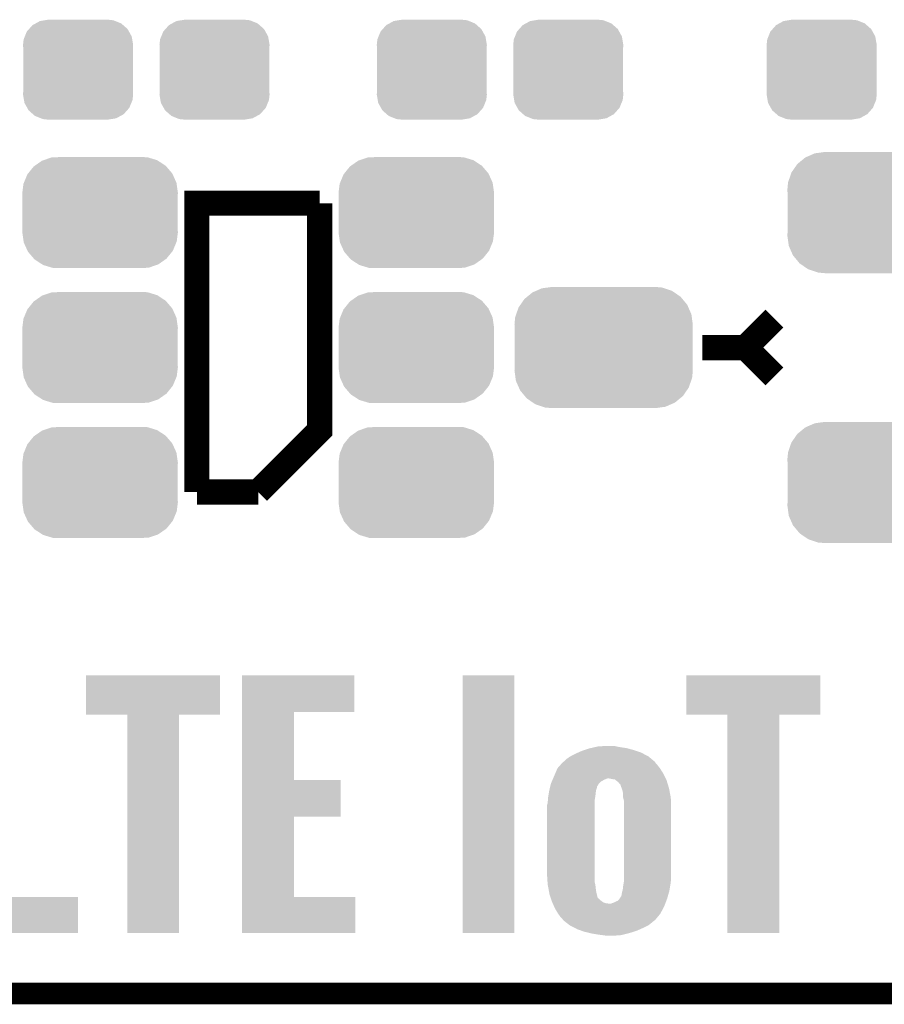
# Model space of a CAD drawing. Extents: x -1.3 to 24.2, y -3.9 to 53.4.
# Tile 2 of 45: x 4.4 to 10.5, y -3.9 to 3. Entities that reach past the tile are written whole.
import ezdxf

# ---------------------------------------------------------------- set-up
doc = ezdxf.new("R2010")
doc.units = 0
doc.layers.get('0').update_dxf_attribs({"linetype": 'CONTINUOUS'})
for name, color, linetype in [('LTE_IOT_24_CLICK_V101_GKO', 9, 'CONTINUOUS'), ('LTE_IOT_24_CLICK_V101_GTO', 11, 'CONTINUOUS'), ('LTE_IOT_24_CLICK_V101_GTS', 8, 'CONTINUOUS')]:
    doc.layers.add(name, color=color, linetype=linetype)

# ---------------------------------------------------------------- blocks, each defined once
blk = doc.blocks.new('CUSTOM_105')
for points in [[(-0.268438, 0.342124), (-0.233628, 0.347838), (0.2622, 0.342124), (0.247972, 0.347838)], [(-0.233628, 0.347838), (-0.20955, 0.35179), (0.247972, 0.347838), (0.20955, 0.35179)], [(-0.360486, 0.26887), (-0.34504, 0.286174), (0.357822, 0.26887), (0.348152, 0.286174)], [(-0.34504, 0.286174), (-0.320744, 0.31339), (0.348152, 0.286174), (0.317222, 0.31339)], [(-0.320744, 0.31339), (-0.298526, 0.325596), (0.317222, 0.31339), (0.30335, 0.325596)], [(-0.298526, 0.325596), (-0.268438, 0.342124), (0.30335, 0.325596), (0.2622, 0.342124)], [(-0.38735, 0.17526), (-0.383124, 0.213652), (0.38735, 0.17526), (0.380766, 0.213652)], [(-0.383124, 0.213652), (-0.37475, 0.234078), (0.380766, 0.213652), (0.377262, 0.234078)], [(-0.37475, 0.234078), (-0.360486, 0.26887), (0.377262, 0.234078), (0.357822, 0.26887)], [(-0.38608, 0.154124), (-0.38735, 0.17526), (0.38608, 0.154124), (0.38735, 0.17526)], [(-0.38608, -0.154124), (-0.38608, 0.154124), (0.38608, -0.154124), (0.38608, 0.154124)], [(-0.38735, -0.17526), (-0.38608, -0.154124), (0.38735, -0.17526), (0.38608, -0.154124)], [(-0.380764, -0.213652), (-0.38735, -0.17526), (0.383124, -0.213652), (0.38735, -0.17526)], [(-0.377262, -0.234078), (-0.380764, -0.213652), (0.374748, -0.234078), (0.383124, -0.213652)], [(-0.35782, -0.26887), (-0.377262, -0.234078), (0.360486, -0.26887), (0.374748, -0.234078)], [(-0.348152, -0.286174), (-0.35782, -0.26887), (0.345038, -0.286174), (0.360486, -0.26887)], [(-0.31722, -0.31339), (-0.348152, -0.286174), (0.320744, -0.31339), (0.345038, -0.286174)], [(-0.30335, -0.325596), (-0.31722, -0.31339), (0.298524, -0.325596), (0.320744, -0.31339)], [(-0.262198, -0.342124), (-0.30335, -0.325596), (0.268438, -0.342124), (0.298524, -0.325596)], [(-0.247972, -0.347838), (-0.262198, -0.342124), (0.233626, -0.347838), (0.268438, -0.342124)], [(-0.20955, -0.35179), (-0.247972, -0.347838), (0.20955, -0.35179), (0.233626, -0.347838)]]:
    blk.add_solid(points)
blk = doc.blocks.new('CUSTOM_178')
for points in [[(-0.475056, 0.399202), (-0.434384, 0.416954), (0.48061, 0.399202), (0.427352, 0.416954)], [(-0.434384, 0.416954), (-0.39463, 0.422314), (0.427352, 0.416954), (0.41127, 0.422314)], [(-0.39463, 0.422314), (-0.36195, 0.42672), (0.41127, 0.422314), (0.36195, 0.42672)], [(-0.55778, 0.34124), (-0.537468, 0.357976), (0.554888, 0.34124), (0.540962, 0.357976)], [(-0.537468, 0.357976), (-0.50137, 0.387716), (0.540962, 0.357976), (0.497426, 0.387716)], [(-0.50137, 0.387716), (-0.475056, 0.399202), (0.497426, 0.387716), (0.48061, 0.399202)], [(-0.614922, 0.234946), (-0.599296, 0.281086), (0.617268, 0.234946), (0.596864, 0.281086)], [(-0.599296, 0.281086), (-0.585008, 0.30179), (0.596864, 0.281086), (0.587708, 0.30179)], [(-0.585008, 0.30179), (-0.55778, 0.34124), (0.587708, 0.30179), (0.554888, 0.34124)], [(-0.62738, 0.16256), (-0.622738, 0.21186), (0.62738, 0.16256), (0.620494, 0.21186)], [(-0.622738, 0.21186), (-0.614922, 0.234946), (0.620494, 0.21186), (0.617268, 0.234946)], [(-0.62611, 0.136688), (-0.62738, 0.16256), (0.62611, 0.136688), (0.62738, 0.16256)], [(-0.62611, -0.136688), (-0.62611, 0.136688), (0.62611, -0.136688), (0.62611, 0.136688)], [(-0.62738, -0.16256), (-0.62611, -0.136688), (0.62738, -0.16256), (0.62611, -0.136688)], [(-0.620492, -0.21186), (-0.62738, -0.16256), (0.622738, -0.21186), (0.62738, -0.16256)], [(-0.617268, -0.234946), (-0.620492, -0.21186), (0.61492, -0.234946), (0.622738, -0.21186)], [(-0.596862, -0.281086), (-0.617268, -0.234946), (0.599296, -0.281086), (0.61492, -0.234946)], [(-0.587708, -0.30179), (-0.596862, -0.281086), (0.585006, -0.30179), (0.599296, -0.281086)], [(-0.554886, -0.34124), (-0.587708, -0.30179), (0.55778, -0.34124), (0.585006, -0.30179)], [(-0.540962, -0.357976), (-0.554886, -0.34124), (0.537466, -0.357976), (0.55778, -0.34124)], [(-0.497424, -0.387716), (-0.540962, -0.357976), (0.50137, -0.387716), (0.537466, -0.357976)], [(-0.48061, -0.399202), (-0.497424, -0.387716), (0.475054, -0.399202), (0.50137, -0.387716)], [(-0.42735, -0.416954), (-0.48061, -0.399202), (0.434384, -0.416954), (0.475054, -0.399202)], [(-0.41127, -0.422314), (-0.42735, -0.416954), (0.394628, -0.422314), (0.434384, -0.416954)], [(-0.36195, -0.42672), (-0.41127, -0.422314), (0.36195, -0.42672), (0.394628, -0.422314)]]:
    blk.add_solid(points)
blk = doc.blocks.new('CUSTOM_180')
for points in [[(-0.45942, 0.329798), (-0.408486, 0.365334), (0.461172, 0.329798), (0.40664, 0.365334)], [(-0.408486, 0.365334), (-0.398144, 0.368824), (0.40664, 0.365334), (0.401284, 0.368824)], [(-0.398144, 0.368824), (-0.340756, 0.388186), (0.401284, 0.368824), (0.337274, 0.388186)], [(-0.340756, 0.388186), (-0.308722, 0.38952), (0.337274, 0.388186), (0.332862, 0.38952)], [(-0.308722, 0.38952), (-0.269336, 0.39116), (0.332862, 0.38952), (0.269336, 0.39116)], [(-0.506452, 0.275566), (-0.46711, 0.324432), (0.50774, 0.275566), (0.46578, 0.324432)], [(-0.46711, 0.324432), (-0.45942, 0.329798), (0.46578, 0.324432), (0.461172, 0.329798)], [(-0.539378, 0.202748), (-0.536172, 0.210462), (0.538362, 0.202748), (0.537258, 0.210462)], [(-0.536172, 0.210462), (-0.511936, 0.268752), (0.537258, 0.210462), (0.51083, 0.268752)], [(-0.511936, 0.268752), (-0.506452, 0.275566), (0.51083, 0.268752), (0.50774, 0.275566)], [(-0.54737, 0.1397), (-0.539378, 0.202748), (0.54737, 0.1397), (0.538362, 0.202748)], [(-0.5461, 0.114396), (-0.54737, 0.1397), (0.5461, 0.114396), (0.54737, 0.1397)], [(-0.5461, -0.114396), (-0.5461, 0.114396), (0.5461, -0.114396), (0.5461, 0.114396)], [(-0.54737, -0.1397), (-0.5461, -0.114396), (0.54737, -0.1397), (0.5461, -0.114396)], [(-0.538362, -0.202744), (-0.54737, -0.1397), (0.53938, -0.202744), (0.54737, -0.1397)], [(-0.53726, -0.210462), (-0.538362, -0.202744), (0.53617, -0.210462), (0.53938, -0.202744)], [(-0.510832, -0.26875), (-0.53726, -0.210462), (0.511938, -0.26875), (0.53617, -0.210462)], [(-0.507742, -0.275566), (-0.510832, -0.26875), (0.50645, -0.275566), (0.511938, -0.26875)], [(-0.465784, -0.32443), (-0.507742, -0.275566), (0.46711, -0.32443), (0.50645, -0.275566)], [(-0.461176, -0.329798), (-0.465784, -0.32443), (0.459416, -0.329798), (0.46711, -0.32443)], [(-0.406646, -0.365332), (-0.461176, -0.329798), (0.408488, -0.365332), (0.459416, -0.329798)], [(-0.401288, -0.368824), (-0.406646, -0.365332), (0.398138, -0.368824), (0.408488, -0.365332)], [(-0.337284, -0.388186), (-0.401288, -0.368824), (0.340756, -0.388186), (0.398138, -0.368824)], [(-0.332868, -0.389522), (-0.337284, -0.388186), (0.308672, -0.389522), (0.340756, -0.388186)], [(-0.269336, -0.39116), (-0.332868, -0.389522), (0.269336, -0.39116), (0.308672, -0.389522)]]:
    blk.add_solid(points)

msp = doc.modelspace()

# ---------------------------------------------------------------- linework, layer by layer
at = {"layer": 'LTE_IOT_24_CLICK_V101_GKO', "const_width": 0.1524}
msp.add_lwpolyline([(-1.27, -3.81), (21.59, -3.81)], dxfattribs=at)
at = {"layer": 'LTE_IOT_24_CLICK_V101_GTO', "const_width": 0.1778}
for points in [[(5.6388, -0.2794), (5.6388, 1.7526), (6.5024, 1.7526)], [(6.0706, -0.2794), (6.5024, 0.1524), (6.5024, 1.7526)], [(9.4996, 0.7366), (9.7028, 0.9398)], [(9.1948, 0.7366), (9.4996, 0.7366)], [(9.4996, 0.7366), (9.7028, 0.5334)], [(5.6388, -0.2794), (6.0706, -0.2794)]]:
    msp.add_lwpolyline(points, dxfattribs=at)
at = {"layer": 'LTE_IOT_24_CLICK_V101_GTO'}
for points in [[(4.85902, -1.846556), (4.859042, -1.569744), (5.801336, -1.846556), (5.80136, -1.569744)], [(4.859042, -1.569744), (4.859044, -1.56972), (5.80136, -1.569744), (4.859044, -1.56972)], [(5.95632, -1.8288), (5.956322, -1.569744), (6.746216, -1.8288), (6.74624, -1.569744)], [(5.956322, -1.569744), (5.956324, -1.56972), (6.74624, -1.569744), (5.956324, -1.56972)], [(7.50824, -3.383256), (7.508262, -1.569744), (7.873976, -3.383256), (7.874, -1.569744)], [(7.508262, -1.569744), (7.508264, -1.56972), (7.874, -1.569744), (7.508264, -1.56972)], [(9.08304, -1.846556), (9.083062, -1.569744), (10.025356, -1.846556), (10.02538, -1.569744)], [(9.083062, -1.569744), (9.083064, -1.56972), (10.02538, -1.569744), (9.083064, -1.56972)], [(5.148556, -1.84658), (4.85902, -1.846556), (5.801336, -1.84658), (5.801336, -1.846556)], [(5.148558, -1.846604), (5.148556, -1.84658), (5.51434, -1.846604), (5.801336, -1.84658)], [(5.14858, -3.383256), (5.148558, -1.846604), (5.514316, -3.383256), (5.51434, -1.846604)], [(5.956314, -2.30632), (5.95632, -1.828824), (6.322084, -2.30632), (6.32206, -1.828824)], [(5.95632, -1.828824), (5.95632, -1.8288), (6.32206, -1.828824), (6.746216, -1.8288)], [(9.372576, -1.84658), (9.08304, -1.846556), (10.025356, -1.84658), (10.025356, -1.846556)], [(9.372578, -1.846604), (9.372576, -1.84658), (9.73836, -1.846604), (10.025356, -1.84658)], [(9.3726, -3.383256), (9.372578, -1.846604), (9.738336, -3.383256), (9.73836, -1.846604)], [(8.410794, -2.0828), (8.44381, -2.07518), (8.661402, -2.0828), (8.6106, -2.07518)], [(8.44381, -2.07518), (8.465822, -2.0701), (8.6106, -2.07518), (8.586896, -2.0701)], [(8.465822, -2.0701), (8.53948, -2.06756), (8.586896, -2.0701), (8.575042, -2.06756)], [(8.23722, -2.16154), (8.26262, -2.14376), (8.840722, -2.16154), (8.819386, -2.14376)], [(8.26262, -2.14376), (8.267382, -2.14122), (8.819386, -2.14376), (8.816336, -2.14122)], [(8.267382, -2.14122), (8.300718, -2.12344), (8.816336, -2.14122), (8.782398, -2.12344)], [(8.300718, -2.12344), (8.323578, -2.11328), (8.782398, -2.12344), (8.763002, -2.11328)], [(8.323578, -2.11328), (8.34644, -2.10312), (8.763002, -2.11328), (8.732522, -2.10312)], [(8.34644, -2.10312), (8.369302, -2.0955), (8.732522, -2.10312), (8.70966, -2.0955)], [(8.369302, -2.0955), (8.39978, -2.085342), (8.70966, -2.0955), (8.671062, -2.085342)], [(8.39978, -2.085342), (8.410794, -2.0828), (8.671062, -2.085342), (8.661402, -2.0828)], [(8.176264, -2.22504), (8.196584, -2.202178), (8.89762, -2.22504), (8.87984, -2.202178)], [(8.196584, -2.202178), (8.212388, -2.184398), (8.87984, -2.202178), (8.8646, -2.184398)], [(8.212388, -2.184398), (8.216898, -2.179324), (8.8646, -2.184398), (8.862062, -2.179324)], [(8.216898, -2.179324), (8.216904, -2.179318), (8.862062, -2.179324), (8.862056, -2.179318)], [(8.216904, -2.179318), (8.221978, -2.176778), (8.862056, -2.179318), (8.859008, -2.176778)], [(8.221978, -2.176778), (8.23722, -2.16154), (8.859008, -2.176778), (8.840722, -2.16154)], [(8.145782, -2.29616), (8.161022, -2.260602), (8.938262, -2.29616), (8.92048, -2.260602)], [(8.161022, -2.260602), (8.176264, -2.22504), (8.92048, -2.260602), (8.89762, -2.22504)], [(5.95631, -2.5654), (5.956314, -2.306344), (6.649696, -2.5654), (6.64972, -2.306344)], [(5.956314, -2.306344), (5.956314, -2.30632), (6.64972, -2.306344), (6.322084, -2.30632)], [(8.122678, -2.364738), (8.125702, -2.352036), (8.45312, -2.364738), (8.455664, -2.352036)], [(8.125702, -2.352036), (8.126308, -2.349494), (8.455664, -2.352036), (8.4582, -2.349494)], [(8.126308, -2.349494), (8.126912, -2.346954), (8.4582, -2.349494), (8.458204, -2.346954)], [(8.126912, -2.346954), (8.130542, -2.331718), (8.458204, -2.346954), (8.469086, -2.331718)], [(8.130542, -2.331718), (8.13163, -2.329178), (8.469086, -2.331718), (8.470902, -2.329178)], [(8.13163, -2.329178), (8.135984, -2.319018), (8.470902, -2.329178), (8.481062, -2.319018)], [(8.135984, -2.319018), (8.142516, -2.30378), (8.481062, -2.319018), (8.509, -2.30378)], [(8.142516, -2.30378), (8.145782, -2.29616), (8.509, -2.30378), (8.529324, -2.29616)], [(8.56234, -2.30124), (8.539478, -2.29616), (8.940802, -2.30124), (8.938262, -2.29616)], [(8.580124, -2.303784), (8.56234, -2.30124), (8.942074, -2.303784), (8.940802, -2.30124)], [(8.583388, -2.306322), (8.580124, -2.303784), (8.943342, -2.306322), (8.942074, -2.303784)], [(8.602982, -2.32156), (8.583388, -2.306322), (8.94798, -2.32156), (8.943342, -2.306322)], [(8.618218, -2.33934), (8.602982, -2.32156), (8.953392, -2.33934), (8.94798, -2.32156)], [(8.62076, -2.341886), (8.618218, -2.33934), (8.954166, -2.341886), (8.953392, -2.33934)], [(8.620762, -2.346964), (8.62076, -2.341886), (8.955712, -2.346964), (8.954166, -2.341886)], [(8.62838, -2.36474), (8.620762, -2.346964), (8.96112, -2.36474), (8.955712, -2.346964)], [(8.11022, -2.43078), (8.111488, -2.423162), (8.441574, -2.43078), (8.44296, -2.423162)], [(8.111488, -2.423162), (8.115722, -2.39776), (8.44296, -2.423162), (8.4455, -2.39776)], [(8.115722, -2.39776), (8.11784, -2.38506), (8.4455, -2.39776), (8.447314, -2.38506)], [(8.11784, -2.38506), (8.11905, -2.379978), (8.447314, -2.38506), (8.448042, -2.379978)], [(8.11905, -2.379978), (8.122678, -2.364738), (8.448042, -2.379978), (8.45312, -2.364738)], [(8.636, -2.387602), (8.62838, -2.36474), (8.965518, -2.387602), (8.96112, -2.36474)], [(8.63854, -2.43078), (8.636, -2.387602), (8.97382, -2.43078), (8.965518, -2.387602)], [(8.1026, -2.969262), (8.102602, -2.484118), (8.43788, -2.969262), (8.43788, -2.484118)], [(8.102602, -2.484118), (8.10768, -2.468878), (8.43788, -2.484118), (8.43788, -2.468878)], [(8.10768, -2.468878), (8.108864, -2.451098), (8.43788, -2.468878), (8.43788, -2.451098)], [(8.108864, -2.451098), (8.11022, -2.43078), (8.43788, -2.451098), (8.441574, -2.43078)], [(8.638542, -2.430782), (8.63854, -2.43078), (8.97382, -2.430782), (8.97382, -2.43078)], [(8.64362, -2.451102), (8.638542, -2.430782), (8.974522, -2.451102), (8.97382, -2.430782)], [(8.64362, -2.50444), (8.64362, -2.451102), (8.97636, -2.50444), (8.974522, -2.451102)], [(8.64362, -3.00482), (8.64362, -2.50444), (8.97636, -3.00482), (8.97636, -2.50444)], [(5.956302, -3.13182), (5.95631, -2.565424), (6.322084, -3.13182), (6.32206, -2.565424)], [(5.95631, -2.565424), (5.95631, -2.5654), (6.32206, -2.565424), (6.649696, -2.5654)], [(8.106454, -3.025138), (8.1026, -2.969262), (8.43788, -3.025138), (8.43788, -2.969262)], [(8.10768, -3.042918), (8.106454, -3.025138), (8.44296, -3.042918), (8.43788, -3.025138)], [(8.10768, -3.04292), (8.10768, -3.042918), (8.442962, -3.04292), (8.44296, -3.042918)], [(8.116148, -3.088638), (8.10768, -3.04292), (8.44804, -3.088638), (8.442962, -3.04292)], [(8.63854, -3.055618), (8.640656, -3.04292), (8.969162, -3.055618), (8.97128, -3.04292)], [(8.640656, -3.04292), (8.64362, -3.025142), (8.97128, -3.04292), (8.97365, -3.025142)], [(8.64362, -3.025142), (8.64362, -3.00482), (8.97365, -3.025142), (8.97636, -3.00482)], [(8.12038, -3.111498), (8.116148, -3.088638), (8.45312, -3.111498), (8.44804, -3.088638)], [(8.120382, -3.1115), (8.12038, -3.111498), (8.45312, -3.1115), (8.45312, -3.111498)], [(8.127154, -3.131818), (8.120382, -3.1115), (8.4582, -3.131818), (8.45312, -3.1115)], [(8.625836, -3.124204), (8.62838, -3.1115), (8.9535, -3.124204), (8.957128, -3.1115)], [(8.62838, -3.1115), (8.63092, -3.09626), (8.957128, -3.1115), (8.961482, -3.09626)], [(8.63092, -3.09626), (8.633096, -3.088642), (8.961482, -3.09626), (8.96366, -3.088642)], [(8.633096, -3.088642), (8.636, -3.078482), (8.96366, -3.088642), (8.965352, -3.078482)], [(8.636, -3.078482), (8.63854, -3.055618), (8.965352, -3.078482), (8.969162, -3.055618)], [(4.00558, -3.383256), (4.005582, -3.131844), (4.803116, -3.383256), (4.80314, -3.131844)], [(4.005582, -3.131844), (4.005582, -3.13182), (4.80314, -3.131844), (4.373904, -3.13182)], [(5.9563, -3.383256), (5.956302, -3.131844), (6.753836, -3.383256), (6.75386, -3.131844)], [(5.956302, -3.131844), (5.956302, -3.13182), (6.75386, -3.131844), (6.322084, -3.13182)], [(8.128844, -3.136886), (8.127154, -3.131818), (8.4582, -3.136886), (8.4582, -3.131818)], [(8.129694, -3.139438), (8.128844, -3.136886), (8.463276, -3.139438), (8.4582, -3.136886)], [(8.133928, -3.152138), (8.129694, -3.139438), (8.475978, -3.152138), (8.463276, -3.139438)], [(8.13816, -3.16484), (8.133928, -3.152138), (8.494124, -3.16484), (8.475978, -3.152138)], [(8.140418, -3.169918), (8.13816, -3.16484), (8.501376, -3.169918), (8.494124, -3.16484)], [(8.142676, -3.175), (8.140418, -3.169918), (8.519158, -3.175), (8.501376, -3.169918)], [(8.143806, -3.17754), (8.142676, -3.175), (8.53948, -3.17754), (8.519158, -3.175)], [(8.15171, -3.195322), (8.143806, -3.17754), (8.9281, -3.195322), (8.934874, -3.17754)], [(8.552176, -3.17754), (8.5725, -3.16992), (8.934874, -3.17754), (8.937776, -3.16992)], [(8.5725, -3.16992), (8.600436, -3.157222), (8.937776, -3.16992), (8.942614, -3.157222)], [(8.600436, -3.157222), (8.610598, -3.147062), (8.942614, -3.157222), (8.946484, -3.147062)], [(8.610598, -3.147062), (8.613986, -3.14198), (8.946484, -3.147062), (8.948422, -3.14198)], [(8.613986, -3.14198), (8.620756, -3.131826), (8.948422, -3.14198), (8.951322, -3.131826)], [(8.620756, -3.131826), (8.62076, -3.129286), (8.951322, -3.131826), (8.952048, -3.129286)], [(8.62076, -3.129286), (8.625836, -3.124204), (8.952048, -3.129286), (8.9535, -3.124204)], [(8.15848, -3.210558), (8.15171, -3.195322), (8.920118, -3.210558), (8.9281, -3.195322)], [(8.181338, -3.248656), (8.15848, -3.210558), (8.90016, -3.248656), (8.920118, -3.210558)], [(8.18134, -3.248662), (8.181338, -3.248656), (8.900154, -3.248662), (8.90016, -3.248656)], [(8.19912, -3.27406), (8.18134, -3.248662), (8.87899, -3.27406), (8.900154, -3.248662)], [(8.211818, -3.286758), (8.19912, -3.27406), (8.868408, -3.286758), (8.87899, -3.27406)], [(8.216898, -3.294378), (8.211818, -3.286758), (8.862058, -3.294378), (8.868408, -3.286758)], [(8.216904, -3.294382), (8.216898, -3.294378), (8.862056, -3.294382), (8.862058, -3.294378)], [(8.220168, -3.29692), (8.216904, -3.294382), (8.856982, -3.29692), (8.862056, -3.294382)], [(8.239762, -3.31216), (8.220168, -3.29692), (8.839202, -3.31216), (8.856982, -3.29692)], [(8.262622, -3.32994), (8.239762, -3.31216), (8.816338, -3.32994), (8.839202, -3.31216)], [(4.803116, -3.38328), (4.00558, -3.383256), (4.803116, -3.38328), (4.803116, -3.383256)], [(5.514316, -3.38328), (5.14858, -3.383256), (5.514316, -3.38328), (5.514316, -3.383256)], [(6.753836, -3.38328), (5.9563, -3.383256), (6.753836, -3.38328), (6.753836, -3.383256)], [(7.873976, -3.38328), (7.50824, -3.383256), (7.873976, -3.38328), (7.873976, -3.383256)], [(8.296564, -3.34772), (8.262622, -3.32994), (8.78078, -3.34772), (8.816338, -3.32994)], [(8.315958, -3.35788), (8.296564, -3.34772), (8.75792, -3.35788), (8.78078, -3.34772)], [(8.344998, -3.368042), (8.315958, -3.35788), (8.735058, -3.368042), (8.75792, -3.35788)], [(8.36676, -3.375658), (8.344998, -3.368042), (8.71112, -3.375658), (8.735058, -3.368042)], [(8.409434, -3.38582), (8.36676, -3.375658), (8.67918, -3.38582), (8.71112, -3.375658)], [(8.4201, -3.38836), (8.409434, -3.38582), (8.668596, -3.38836), (8.67918, -3.38582)], [(8.46582, -3.39598), (8.4201, -3.38836), (8.636844, -3.39598), (8.668596, -3.38836)], [(9.738336, -3.38328), (9.3726, -3.383256), (9.738336, -3.38328), (9.738336, -3.383256)], [(8.50646, -3.40106), (8.46582, -3.39598), (8.615678, -3.40106), (8.636844, -3.39598)], [(8.519158, -3.4036), (8.50646, -3.40106), (8.53948, -3.4036), (8.615678, -3.40106)]]:
    msp.add_solid(points, dxfattribs=at)

# ---------------------------------------------------------------- block references
at = {"layer": 'LTE_IOT_24_CLICK_V101_GTS'}
for name, p in [('CUSTOM_105', (4.80314, 2.6924)), ('CUSTOM_105', (5.76326, 2.6924)), ('CUSTOM_105', (7.29234, 2.6924)), ('CUSTOM_105', (8.25246, 2.6924)), ('CUSTOM_105', (10.03554, 2.6924)), ('CUSTOM_178', (10.42162, 1.68656)), ('CUSTOM_180', (4.95808, 1.68656)), ('CUSTOM_180', (7.18312, 1.68656)), ('CUSTOM_180', (4.95808, 0.7366)), ('CUSTOM_180', (7.18312, 0.7366)), ('CUSTOM_178', (8.50138, 0.7366)), ('CUSTOM_178', (10.42162, -0.21336)), ('CUSTOM_180', (4.95808, -0.21336)), ('CUSTOM_180', (7.18312, -0.21336))]:
    msp.add_blockref(name, p, dxfattribs=at)

doc.saveas('drawing.dxf')
